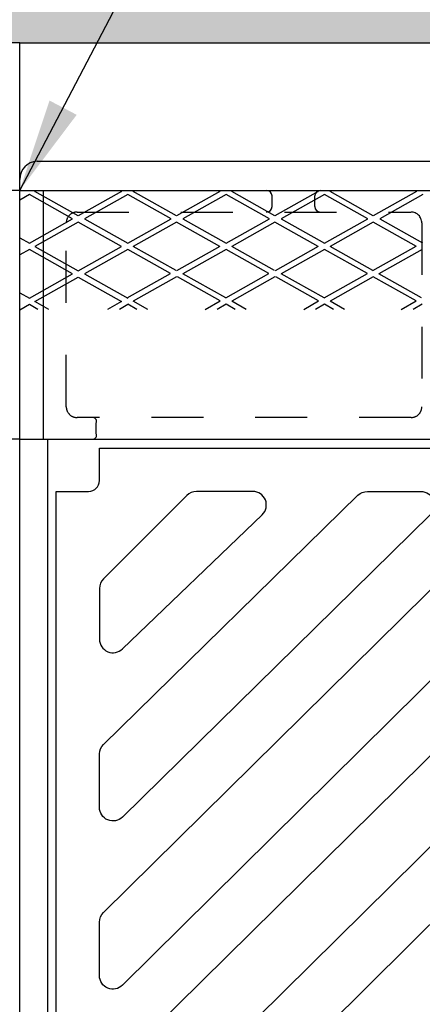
# Model space of a CAD drawing. Header units: feet. Extents: x 6 to 219, y -47 to 30.
# Tile 35 of 47: x 180.611 to 181.387, y 20.944 to 22.841. Entities that reach past the tile are written whole.
import ezdxf

# ---------------------------------------------------------------- set-up
doc = ezdxf.new("R2010")
doc.units = ezdxf.units.FT
doc.header["$MEASUREMENT"] = 0
doc.linetypes.add('F', pattern=[0.15, 0.1, -0.05])
for name, color, linetype in [('DETAILS', 4, 'Continuous'), ('HATCH', 247, 'Continuous'), ('P-HATCH', 247, 'Continuous')]:
    doc.layers.add(name, color=color, linetype=linetype)
doc.styles.get("Standard").update_dxf_attribs({"font": 'arial.ttf'})
doc.dimstyles.get("Standard").update_dxf_attribs({"dimtxt": 0.18, "dimasz": 0.18, "dimexe": 0.18, "dimexo": 0.0625, "dimgap": 0.09, "dimtad": 0, "dimtih": 1, "dimtoh": 1, "dimdec": 4, "dimzin": 0, "dimdsep": 46, "dimtxsty": 'Standard', "dimcen": 0.09, "dimadec": 0, "dimazin": 0, "dimtfac": 1, "dimtdec": 4, "dimtofl": 0, "dimtmove": 0, "dimatfit": 3, "dimfxl": 1, "dimtolj": 1, "dimtzin": 0, "dimarcsym": 0})

msp = doc.modelspace()

# ---------------------------------------------------------------- hatches: boundary and pattern name
at = {"layer": 'P-HATCH', "linetype": 'Continuous'}
h = msp.add_hatch(dxfattribs=at)
h.set_pattern_fill('AR-CONC', color=256, scale=0.025)
h.set_pattern_definition([(50, (-9.066, 26.78684), (0.17931505, -0.01568803), [0.01875, -0.20625]), (355, (-9.066, 26.78684), (-0.03468783, 0.18804803), [0.015, -0.165]), (100.45144, (-9.05106, 26.78553), (0.14462721, 0.17236), [0.01593505, -0.17528553]), (46.1842, (-9.066, 26.83684), (0.26681033, -0.04137982), [0.028125, -0.309375]), (96.63564, (-9.04377, 26.8334), (0.2336655, 0.24352965), [0.0239026, -0.26292844]), (351.18416, (-9.066, 26.83684), (0.2336655, 0.24352965), [0.0225, -0.2475]), (21, (-9.041, 26.82434), (0.14922676, -0.10065472), [0.01875, -0.20625]), (326, (-9.041, 26.82434), (0.06082883, 0.18128751), [0.015, -0.165]), (71.45144, (-9.02857, 26.81595), (0.2100556, 0.08063279), [0.01593505, -0.17528553]), (37.5, (-9.066, 26.786836), (0.003039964, 0.083223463), [0, -0.163, 0, -0.1675, 0, -0.165625]), (7.5, (-9.066, 26.78684), (0.065767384, 0.09860293), [0, -0.0955, 0, -0.15925, 0, -0.063125]), (327.5, (-9.12175, 26.786836), (0.13345561, -0.005638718), [0, -0.0625, 0, -0.195, 0, -0.25875]), (317.5, (-9.14675, 26.78684), (0.14579654, 0.025026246), [0, -0.08125, 0, -0.1295, 0, -0.18375])])
edge = h.paths.add_edge_path()
edge.add_line((184.15142, 23.00351), (180.15162, 23.00351))
edge.add_line((180.15162, 23.00351), (177.0706, 23.00351))
edge.add_line((177.0706, 23.00351), (177.0706, 22.568))
edge.add_line((177.0706, 22.568), (177.2781, 22.568))
edge.add_line((177.2781, 22.568), (177.2781, 22.58364))
edge.add_arc((177.4881, 22.5863), 0.21002, 90.23903, 180.72352, ccw=False)
edge.add_line((177.48722, 22.79631), (180.61101, 22.79631))
edge.add_line((180.61101, 22.79631), (183.73305, 22.79631))
edge.add_arc((183.73393, 22.5863), 0.21002, 0.72352, 90.23903, ccw=False)
edge.add_line((183.94393, 22.58895), (183.94393, 22.568))
edge.add_line((183.94393, 22.568), (184.15142, 22.568))
edge.add_line((184.15142, 22.568), (184.15142, 23.00351))

# ---------------------------------------------------------------- linework, layer by layer
at = {"layer": 'HATCH', "linetype": 'Continuous'}
for p, q in [((180.64438, 22.568), (182.15142, 22.568)), ((180.61101, 20.4729), (180.61101, 22.53288)), ((180.61101, 20.4729), (180.61101, 22.53288)), ((180.7647, 21.95278), (180.7647, 22.01528)), ((180.7647, 22.01528), (183.53814, 22.01528)), ((180.68137, 20.59862), (180.68137, 21.93195)), ((180.68137, 21.93195), (180.74387, 21.93195))]:
    msp.add_line(p, q, dxfattribs=at)
at = {"layer": 'HATCH'}
for p, q in [((180.61101, 22.51181), (177.53936, 22.51181)), ((180.61101, 22.51181), (183.68267, 22.51181)), ((180.62964, 22.50383), (180.61101, 22.49335)), ((180.71297, 22.45695), (180.62964, 22.50383)), ((180.64026, 22.5098), (180.64383, 22.51181)), ((180.72359, 22.46293), (180.64026, 22.5098)), ((180.65663, 22.03264), (180.65663, 22.51181)), ((180.80693, 22.5098), (180.72359, 22.46293)), ((180.81923, 22.50383), (180.73589, 22.45695)), ((180.80336, 22.51181), (180.80693, 22.5098)), ((180.90256, 22.45695), (180.81923, 22.50383)), ((180.82985, 22.5098), (180.83342, 22.51181)), ((180.91318, 22.46293), (180.82985, 22.5098)), ((180.99652, 22.5098), (180.91318, 22.46293)), ((181.00882, 22.50383), (180.92548, 22.45695)), ((180.99295, 22.51181), (180.99652, 22.5098)), ((181.09215, 22.45695), (181.00882, 22.50383)), ((181.01944, 22.5098), (181.02301, 22.51181)), ((181.10277, 22.46293), (181.01944, 22.5098)), ((181.09727, 22.48056), (181.09727, 22.50139)), ((181.18611, 22.5098), (181.10277, 22.46293)), ((181.19841, 22.50383), (181.11508, 22.45695)), ((181.17952, 22.48056), (181.17952, 22.50139)), ((181.18254, 22.51181), (181.18611, 22.5098)), ((181.28174, 22.45695), (181.19841, 22.50383)), ((181.20903, 22.5098), (181.2126, 22.51181)), ((181.29237, 22.46293), (181.20903, 22.5098)), ((181.3757, 22.5098), (181.29237, 22.46293)), ((181.388, 22.50383), (181.30467, 22.45695)), ((181.37213, 22.51181), (181.3757, 22.5098)), ((180.62964, 22.41008), (180.71297, 22.45695)), ((180.72359, 22.45098), (180.64026, 22.4041)), ((180.80693, 22.4041), (180.72359, 22.45098)), ((180.73589, 22.45695), (180.81923, 22.41008)), ((180.81923, 22.41008), (180.90256, 22.45695)), ((180.91318, 22.45098), (180.82985, 22.4041)), ((180.99652, 22.4041), (180.91318, 22.45098)), ((180.92548, 22.45695), (181.00882, 22.41008)), ((181.00882, 22.41008), (181.09215, 22.45695)), ((181.10277, 22.45098), (181.01944, 22.4041)), ((181.18611, 22.4041), (181.10277, 22.45098)), ((181.11508, 22.45695), (181.19841, 22.41008)), ((181.19841, 22.41008), (181.28174, 22.45695)), ((181.29237, 22.45098), (181.20903, 22.4041)), ((181.3757, 22.4041), (181.29237, 22.45098)), ((181.30467, 22.45695), (181.38716, 22.41055)), ((180.61101, 22.42055), (180.62964, 22.41008)), ((180.64026, 22.4041), (180.72359, 22.35723)), ((180.72359, 22.35723), (180.80693, 22.4041)), ((180.91235, 22.3577), (180.82985, 22.4041)), ((180.91402, 22.3577), (180.99736, 22.40457)), ((181.10194, 22.3577), (181.01944, 22.4041)), ((181.10361, 22.3577), (181.18695, 22.40457)), ((181.29153, 22.3577), (181.20903, 22.4041)), ((181.29153, 22.3577), (181.37486, 22.40457)), ((180.62964, 22.39812), (180.61101, 22.38765)), ((180.71297, 22.35125), (180.62964, 22.39812)), ((180.81923, 22.39812), (180.73589, 22.35125)), ((180.90172, 22.35172), (180.81923, 22.39812)), ((181.00882, 22.39812), (180.92548, 22.35125)), ((181.09131, 22.35172), (181.00882, 22.39812)), ((181.19841, 22.39812), (181.11508, 22.35125)), ((181.2809, 22.35172), (181.19841, 22.39812)), ((181.38632, 22.39812), (181.30299, 22.35125)), ((180.62964, 22.30437), (180.71297, 22.35125)), ((180.64026, 22.29775), (180.72359, 22.34462)), ((180.72359, 22.34462), (180.80693, 22.29775)), ((180.73589, 22.35125), (180.81923, 22.30437)), ((180.81839, 22.30485), (180.90172, 22.35172)), ((180.91318, 22.34527), (180.82985, 22.2984)), ((180.99736, 22.29887), (180.91486, 22.34527)), ((181.00798, 22.30485), (180.92548, 22.35125)), ((181.00798, 22.30485), (181.09131, 22.35172)), ((181.10277, 22.34527), (181.01944, 22.2984)), ((181.18695, 22.29887), (181.10445, 22.34527)), ((181.19757, 22.30485), (181.11508, 22.35125)), ((181.19757, 22.30485), (181.2809, 22.35172)), ((181.29237, 22.34527), (181.20903, 22.2984)), ((181.37486, 22.29887), (181.29237, 22.34527)), ((181.38548, 22.30485), (181.30299, 22.35125)), ((180.61101, 22.31485), (180.62964, 22.30437)), ((180.62964, 22.29177), (180.61101, 22.2813)), ((180.64571, 22.28273), (180.62964, 22.29177)), ((180.66696, 22.28273), (180.64026, 22.29775)), ((180.80693, 22.29775), (180.78023, 22.28273)), ((180.81923, 22.29177), (180.80315, 22.28273)), ((180.83646, 22.28273), (180.81923, 22.29242)), ((180.8577, 22.28273), (180.82985, 22.2984)), ((180.96867, 22.28273), (180.99736, 22.29887)), ((181.00882, 22.29242), (180.99159, 22.28273)), ((181.02605, 22.28273), (181.00882, 22.29242)), ((181.04729, 22.28273), (181.01944, 22.2984)), ((181.15826, 22.28273), (181.18695, 22.29887)), ((181.19841, 22.29242), (181.18118, 22.28273)), ((181.21564, 22.28273), (181.19841, 22.29242)), ((181.23688, 22.28273), (181.20903, 22.2984)), ((181.34617, 22.28273), (181.37486, 22.29887)), ((181.38632, 22.29242), (181.36909, 22.28273)), ((180.75819, 22.04306), (180.75819, 22.06389)), ((180.61101, 22.03264), (177.53936, 22.03264)), ((180.61101, 22.03264), (183.68267, 22.03264))]:
    msp.add_line(p, q, dxfattribs=at)
at = {"layer": 'HATCH', "linetype": 'Continuous'}
for points in [[(180.61101, 22.53288), (180.61101, 22.79631), (177.48722, 22.79631, 0.4093015), (177.2781, 22.58895), (177.2781, 22.568)], [(180.61101, 22.53288), (180.61101, 22.79631), (183.73481, 22.79631, -0.4093015), (183.94393, 22.58895), (183.94393, 22.568)], [(182.15142, 20.50977), (180.676, 20.50977, -0.3619387), (180.66546, 20.51855), (180.66546, 22.03264)]]:
    msp.add_lwpolyline(points, format="xyb", dxfattribs=at)
at = {"layer": 'HATCH', "linetype": 'F'}
msp.add_lwpolyline([(181.36496, 22.47014, -0.4142132), (181.38579, 22.44931), (181.38579, 22.09514, -0.4142136), (181.36496, 22.07431), (180.72149, 22.07431, -0.4142136), (180.70066, 22.09514), (180.70066, 22.44931, -0.4142136), (180.72149, 22.47014), (181.36457, 22.47014)], format="xyb", dxfattribs=at)
at = {"layer": 'HATCH', "linetype": 'Continuous'}
for points in [[(180.77233, 21.76359, 0.1989124), (180.7647, 21.74518), (180.7647, 21.64726, 0.6681786), (180.80915, 21.62885), (181.07826, 21.88712, 0.6756348), (181.06023, 21.93195), (180.95147, 21.93195, 0.1989124), (180.93306, 21.92432)], [(180.7647, 21.42629, -0.1989124), (180.77233, 21.44471), (181.2628, 21.92452, -0.1960608), (181.28101, 21.93195), (181.38408, 21.93195, -0.6714446), (181.40233, 21.88733), (180.80915, 21.30476, -0.6681786), (180.7647, 21.32317)], [(180.7647, 20.99908), (180.7647, 21.1022, -0.1989124), (180.77233, 21.12062), (181.58671, 21.92444, -0.1972178), (181.605, 21.93195), (181.7081, 21.93195, -0.6702696), (181.72641, 21.88739), (180.80915, 20.98067, -0.6681786)], [(180.7647, 20.6802), (180.7647, 20.78332, -0.1989124), (180.77233, 20.80173), (181.91082, 21.92445, -0.1971001), (181.9291, 21.93195), (182.03221, 21.93195, -0.6704909), (182.0505, 21.88738), (180.80915, 20.66179, -0.6681786)], [(181.08533, 20.61945), (180.98221, 20.61945, -0.6681786), (180.9638, 20.66391), (182.23479, 21.9244, -0.1978342), (182.25313, 21.93195), (182.35625, 21.93195, -0.6696802), (182.37459, 21.88742), (181.10375, 20.62708, -0.1989124)]]:
    msp.add_lwpolyline(points, format="xyb", close=True, dxfattribs=at)
for centre, radius, start, end in [((180.64618, 22.53288), 0.03517, 92.92586, 180), ((180.74387, 21.95278), 0.02083, 270, 0)]:
    msp.add_arc(centre, radius, start, end, dxfattribs=at)
at = {"layer": 'HATCH'}
for centre, radius, start, end in [((181.08685, 22.50139), 0.01042, 0, 90), ((181.18994, 22.50139), 0.01042, 90, 180), ((181.08685, 22.48056), 0.01042, 270, 0), ((181.18994, 22.48056), 0.01042, 180, 270), ((180.7518, 22.06719), 0.00719, 332.72614, 82.46845), ((180.7518, 22.03977), 0.00719, 277.53155, 27.27386)]:
    msp.add_arc(centre, radius, start, end, dxfattribs=at)

# ---------------------------------------------------------------- leaders
at = {"layer": 'DETAILS'}
msp.add_leader([(180.61101, 22.51181), (181.27126, 23.77025), (181.37674, 23.77025)], dimstyle='Standard', override={"dimtxt": 0.1875}, dxfattribs=at)

doc.saveas('drawing.dxf')
